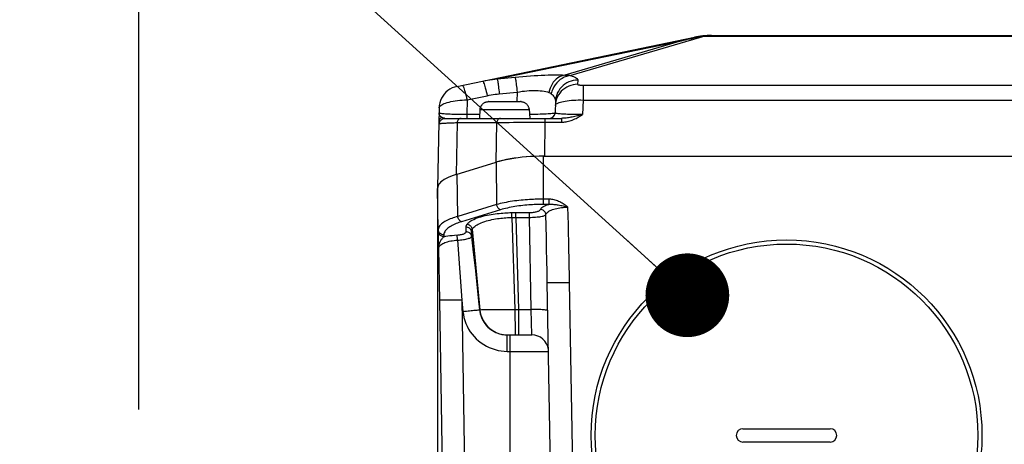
# Model space of a CAD drawing. Header units: millimetres. Extents: x 0 to 420, y 0 to 297.
# Tile 54 of 63: x 296 to 331, y 222 to 237. Entities that reach past the tile are written whole.
import ezdxf

# ---------------------------------------------------------------- set-up
doc = ezdxf.new("R2010")
doc.units = ezdxf.units.MM
doc.header["$LTSCALE"] = 23.1
doc.layers.get('0').update_dxf_attribs({"linetype": 'CONTINUOUS'})
for name, color, linetype in [('COMPONENTS', 7, 'CONTINUOUS'), ('DETAIL', 7, 'CONTINUOUS'), ('DIMENSION', 7, 'CONTINUOUS')]:
    doc.layers.add(name, color=color, linetype=linetype)
doc.styles.get("Standard").update_dxf_attribs({"font": 'arial.ttf'})
doc.dimstyles.new('DIMSTYLE_8', dxfattribs={"dimtxt": 3, "dimasz": 3, "dimexe": 0.18, "dimexo": 0.0625, "dimgap": 0.09, "dimtad": 1, "dimlfac": 5, "dimdsep": 46, "dimtxsty": 'STANDARD', "dimblk": '_FILLED', "dimblk1": '_FILLED', "dimblk2": '_FILLED', "dimcen": 0.09, "dimadec": 0, "dimazin": 0, "dimtp": 0.5, "dimtm": 0.5, "dimtfac": 1, "dimtofl": 0, "dimtmove": 0, "dimatfit": 3, "dimldrblk": '_FILLED', "dimfxl": 1, "dimtolj": 1, "dimarcsym": 0})
doc.dimstyles.get("Standard").update_dxf_attribs({"dimtxt": 3, "dimasz": 3, "dimexe": 0.18, "dimexo": 0.0625, "dimgap": 0.09, "dimtad": 1, "dimdec": 3, "dimdsep": 46, "dimtxsty": 'STANDARD', "dimblk": '_FILLED', "dimblk1": '_FILLED', "dimblk2": '_FILLED', "dimcen": 0.09, "dimadec": 0, "dimazin": 0, "dimtol": 1, "dimtp": 0.001, "dimtm": 0.001, "dimtfac": 1, "dimtdec": 3, "dimtofl": 0, "dimtmove": 0, "dimatfit": 3, "dimldrblk": '_FILLED', "dimfxl": 1, "dimtolj": 1, "dimarcsym": 0})

# ---------------------------------------------------------------- blocks, each defined once
blk = doc.blocks.new('_FILLED')
at = {"color": 0, "linetype": 'BYBLOCK'}
blk.add_solid([(0, 0), (-1, 0.2), (-1, -0.2)], dxfattribs=at)
blk = doc.blocks.new('*D7')
at = {"layer": 'DIMENSION', "color": 2, "linetype": 'CONTINUOUS'}
for p, q in [((299.867, 246.973), (299.867, 256.337)), ((360.267, 246.056), (360.267, 256.337)), ((299.867, 254.337), (330.067, 254.337)), ((360.267, 254.337), (330.067, 254.337)), ((299.867, 222.937), (299.867, 242.649)), ((360.267, 222.937), (360.267, 242.489))]:
    blk.add_line(p, q, dxfattribs=at)
at = {"layer": 'DIMENSION', "color": 2, "linetype": 'CONTINUOUS', "xscale": 3, "yscale": 3, "zscale": 3, "rotation": 180}
blk.add_blockref('_FILLED', (299.867, 254.337), dxfattribs=at)
at = {"layer": 'DIMENSION', "color": 2, "linetype": 'CONTINUOUS', "xscale": 3, "yscale": 3, "zscale": 3}
blk.add_blockref('_FILLED', (360.267, 254.337), dxfattribs=at)
at = {"layer": 'DIMENSION', "color": 2, "linetype": 'CONTINUOUS', "insert": (330.067, 258.087), "char_height": 3, "width": 6.99257, "attachment_point": 2, "line_spacing_factor": 0.9}
blk.add_mtext('302', dxfattribs=at)
blk = doc.blocks.new('*D25')
at = {"layer": 'DIMENSION', "color": 2, "linetype": 'CONTINUOUS'}
for p, q in [((299.867, 246.973), (299.867, 256.337)), ((360.267, 246.056), (360.267, 256.337)), ((299.867, 254.337), (330.067, 254.337)), ((360.267, 254.337), (330.067, 254.337)), ((299.867, 222.937), (299.867, 242.649)), ((360.267, 222.937), (360.267, 242.489))]:
    blk.add_line(p, q, dxfattribs=at)
at = {"layer": 'DIMENSION', "color": 2, "linetype": 'CONTINUOUS', "xscale": 3, "yscale": 3, "zscale": 3, "rotation": 180}
blk.add_blockref('_FILLED', (299.867, 254.337), dxfattribs=at)
at = {"layer": 'DIMENSION', "color": 2, "linetype": 'CONTINUOUS', "xscale": 3, "yscale": 3, "zscale": 3}
blk.add_blockref('_FILLED', (360.267, 254.337), dxfattribs=at)
at = {"layer": 'DIMENSION', "color": 2, "linetype": 'CONTINUOUS', "insert": (330.067, 258.087), "char_height": 3, "width": 6.99257, "attachment_point": 2, "line_spacing_factor": 0.9}
blk.add_mtext('302', dxfattribs=at)

msp = doc.modelspace()

# ---------------------------------------------------------------- linework, layer by layer
at = {"layer": 'COMPONENTS', "color": 9, "linetype": 'CONTINUOUS'}
for p, q in [((320.14063, 236.30743), (315.34245, 234.89836)), ((320.14063, 236.32753), (320.14063, 236.30743)), ((320.14063, 236.30743), (339.99243, 236.30743)), ((312.70302, 234.77967), (319.29974, 236.14593)), ((319.29974, 236.14593), (315.13058, 234.92156)), ((312.70302, 234.77967), (313.34123, 234.84238)), ((315.58817, 234.73933), (315.58264, 234.58802)), ((315.77927, 234.55716), (315.77927, 234.0254)), ((315.77927, 234.55716), (344.55378, 234.55716)), ((311.62135, 234.03099), (312.34423, 234.18071)), ((312.77838, 234.24725), (313.41643, 234.30995)), ((313.41643, 234.30995), (313.40405, 233.96905)), ((311.62135, 234.03099), (311.61169, 233.50394)), ((315.77927, 234.0254), (315.76023, 233.50394)), ((315.77927, 234.0254), (344.55378, 234.0254)), ((311.61163, 233.50394), (311.61163, 233.36905)), ((312.0736, 233.50394), (311.61169, 233.50394)), ((312.09126, 233.68475), (313.84179, 233.68475)), ((310.61187, 233.26059), (310.61017, 233.24096)), ((310.65618, 233.45941), (310.65034, 233.46738)), ((311.26619, 233.21611), (311.23196, 231.35909)), ((311.26619, 233.21611), (312.6805, 233.21611)), ((312.6805, 233.21611), (312.65809, 231.7951)), ((313.13434, 233.22566), (313.28234, 233.22784)), ((313.4957, 233.23033), (313.69609, 233.23206)), ((313.69609, 233.23206), (313.82192, 233.23284)), ((313.82192, 233.23284), (313.94135, 233.23346)), ((313.94135, 233.23346), (314.10931, 233.234)), ((314.41084, 233.23416), (314.39156, 232.01169)), ((314.41084, 233.36905), (314.41084, 233.23416)), ((315.00492, 233.36905), (315.00492, 233.23416)), ((312.66358, 231.79678), (312.68223, 230.28019)), ((314.36064, 230.28713), (314.36064, 232.01169)), ((311.28812, 229.85396), (311.26947, 231.37056)), ((310.59215, 229.38389), (310.56653, 230.85172)), ((314.54688, 230.4749), (314.36064, 230.4749)), ((314.54688, 230.4749), (314.54688, 230.28713)), ((312.68223, 230.28019), (311.28812, 229.85396)), ((312.8231, 230.09242), (311.42898, 229.66619)), ((313.34486, 229.99453), (313.85652, 229.99458)), ((313.37044, 229.82166), (313.37044, 229.99458)), ((313.85652, 229.82166), (313.85652, 229.99458)), ((314.54691, 230.28713), (314.31224, 230.28707)), ((313.23277, 229.81997), (313.33763, 226.52071)), ((313.37044, 229.82166), (313.46712, 226.51999)), ((313.91415, 226.52003), (313.85652, 229.82166)), ((310.59215, 229.38389), (310.59215, 229.31802)), ((311.5881, 229.30728), (311.58734, 229.46778)), ((311.78615, 229.29744), (312.07397, 226.50853)), ((311.8109, 229.39542), (312.08169, 226.51431)), ((310.79211, 229.19612), (310.79212, 229.13022)), ((311.2831, 229.00484), (311.36337, 227.84304)), ((311.78681, 229.13773), (311.84775, 228.57721)), ((311.84775, 228.57721), (311.90928, 228.00936)), ((311.36337, 227.84304), (311.43108, 226.85796)), ((311.90928, 228.00936), (311.97187, 227.42962)), ((315.51997, 214.67211), (315.29618, 227.49274)), ((311.43108, 226.85796), (311.47462, 226.45167)), ((311.43108, 226.85796), (311.64265, 214.67211)), ((312.07118, 226.50517), (312.07397, 226.50853)), ((312.08169, 226.51431), (312.09123, 226.51456)), ((312.09123, 226.51456), (312.13502, 226.51526)), ((312.13502, 226.51526), (312.21161, 226.516)), ((312.21161, 226.516), (312.31994, 226.51675)), ((312.31994, 226.51675), (312.62225, 226.51826)), ((312.62225, 226.51826), (312.80997, 226.51901)), ((312.80997, 226.51901), (313.33763, 226.52071)), ((313.33763, 226.52071), (313.38078, 226.52019)), ((313.38078, 226.52019), (313.42395, 226.51996)), ((313.42395, 226.51996), (313.91415, 226.52003)), ((313.46712, 226.51999), (313.46712, 225.61169)), ((313.93952, 225.61169), (313.91415, 226.52003)), ((313.06535, 225.02217), (313.06535, 225.61169)), ((313.16653, 212.01169), (313.16653, 225.61169)), ((313.06535, 225.02217), (314.53943, 225.02217))]:
    msp.add_line(p, q, dxfattribs=at)
at = {"layer": 'COMPONENTS', "color": 7, "linetype": 'CONTINUOUS'}
for p, q in [((320.37393, 236.33662), (339.75912, 236.33662)), ((311.25951, 234.51258), (319.76551, 236.27428)), ((312.39513, 233.96905), (312.3742, 233.96837)), ((312.39513, 233.96905), (313.53793, 233.96905)), ((313.55885, 233.96837), (313.53793, 233.96905)), ((314.7887, 233.97631), (314.77356, 233.56175)), ((310.61862, 233.56566), (310.61248, 233.32193)), ((310.6219, 233.74399), (310.6186, 233.56539)), ((312.08435, 233.70905), (312.06653, 233.36905)), ((312.08435, 233.70905), (312.09355, 233.70905)), ((312.09126, 233.68475), (312.09255, 233.70905)), ((312.09303, 233.70502), (312.09355, 233.70905)), ((312.09355, 233.70905), (312.09694, 233.72908)), ((313.83612, 233.72908), (313.83951, 233.70905)), ((313.83951, 233.70905), (313.84002, 233.70502)), ((313.83951, 233.70905), (313.84871, 233.70905)), ((313.84179, 233.68475), (313.84051, 233.70905)), ((313.84871, 233.70905), (313.86653, 233.36905)), ((310.61, 233.23414), (310.56653, 230.87402)), ((310.61017, 233.24096), (310.60998, 233.23297)), ((310.83087, 233.36905), (315.00492, 233.36905)), ((311.23196, 231.35909), (312.66358, 231.79678)), ((314.39156, 232.01169), (314.22902, 232.01005)), ((314.36064, 232.01169), (345.77241, 232.01169)), ((311.23196, 231.35909), (311.1295, 231.32565)), ((310.57194, 230.90057), (310.56653, 230.85172)), ((310.56653, 230.87402), (310.56653, 218.49297)), ((310.59215, 229.31802), (310.59227, 229.28384)), ((310.59227, 229.28384), (310.59318, 229.17966)), ((310.59318, 229.17966), (310.59932, 228.69794)), ((310.59932, 228.69794), (310.63121, 226.85796)), ((314.75967, 212.40471), (314.4963, 227.49274)), ((310.63121, 226.85796), (310.84278, 214.67211)), ((313.06534, 225.61169), (313.93952, 225.61169)), ((321.50653, 222.25169), (324.62653, 222.25169)), ((324.62653, 221.77169), (321.50653, 221.77169))]:
    msp.add_line(p, q, dxfattribs=at)
for points in [[(319.67265, 236.23479), (319.74726, 236.25225), (319.82188, 236.26961), (319.89651, 236.28687), (319.97115, 236.30403)], [(320.01556, 236.31251), (320.00988, 236.31157), (320.0044, 236.31063), (319.99909, 236.30969), (319.99397, 236.30874), (319.98903, 236.3078), (319.98428, 236.30685), (319.97972, 236.30591), (319.97534, 236.30497), (319.97115, 236.30403)], [(320.01556, 236.31251), (320.02942, 236.3147), (320.04329, 236.31676), (320.05717, 236.31868), (320.07106, 236.32048), (320.08496, 236.32215), (320.09887, 236.32369), (320.11278, 236.3251), (320.1267, 236.32638), (320.14063, 236.32753)], [(319.29974, 236.14593), (319.3743, 236.16391), (319.44887, 236.18178), (319.52346, 236.19955), (319.59805, 236.21722), (319.67265, 236.23479)], [(311.25951, 234.51258), (311.17261, 234.48941), (311.08885, 234.45664), (311.0093, 234.41467), (310.93496, 234.36404), (310.86677, 234.30538), (310.8056, 234.23944), (310.75222, 234.16705), (310.70731, 234.08912), (310.67142, 234.00665), (310.64502, 233.92066), (310.62844, 233.83226), (310.62188, 233.74255)], [(312.09694, 233.72908), (312.1017, 233.74877), (312.10784, 233.76813), (312.11541, 233.7873), (312.12436, 233.80612), (312.13449, 233.82417), (312.14582, 233.84137), (312.15835, 233.85778), (312.17184, 233.87319), (312.18623, 233.88754), (312.20159, 233.9009), (312.2179, 233.9132), (312.23525, 233.92453), (312.25356, 233.93482), (312.27252, 233.94381), (312.29216, 233.95147), (312.31246, 233.95783), (312.33294, 233.96279), (312.35348, 233.96629), (312.3742, 233.96837)], [(313.55885, 233.96837), (313.57958, 233.96629), (313.60011, 233.96279), (313.6206, 233.95783), (313.64089, 233.95147), (313.66054, 233.94381), (313.67949, 233.93482), (313.6978, 233.92453), (313.71516, 233.9132), (313.73147, 233.9009), (313.74683, 233.88754), (313.76122, 233.87319), (313.77471, 233.85778), (313.78723, 233.84137), (313.79857, 233.82417), (313.8087, 233.80612), (313.81764, 233.7873), (313.82521, 233.76813), (313.83135, 233.74877), (313.83612, 233.72908)], [(312.09126, 233.68475), (312.0915, 233.68882), (312.0918, 233.69289), (312.09216, 233.69694), (312.09257, 233.70098), (312.09303, 233.70502)], [(313.84002, 233.70502), (313.84049, 233.70098), (313.8409, 233.69694), (313.84125, 233.69289), (313.84155, 233.68882), (313.84179, 233.68475)], [(310.61248, 233.32193), (310.61049, 233.25086), (310.61011, 233.23825)], [(314.22902, 232.01005), (314.06865, 232.0053), (313.91047, 231.99744), (313.75377, 231.98643), (313.59925, 231.97231), (313.44899, 231.95528), (313.30304, 231.9353), (313.16134, 231.91241), (313.02581, 231.88691), (312.89707, 231.85891), (312.7745, 231.82831), (312.65809, 231.7951)], [(314.36064, 232.01169), (314.20457, 232.01014), (314.05011, 232.00554), (313.89725, 231.99789), (313.74533, 231.98714), (313.59501, 231.97334), (313.44826, 231.95661), (313.30513, 231.93689), (313.16558, 231.91425), (313.03146, 231.88889), (312.9034, 231.8609), (312.78077, 231.83019), (312.66358, 231.79678)], [(310.61008, 231.00715), (310.58606, 230.96331), (310.57154, 230.91894), (310.56658, 230.87785)], [(311.1295, 231.32565), (311.03518, 231.29067), (310.94898, 231.25416), (310.87062, 231.21595), (310.80039, 231.17621), (310.73914, 231.13541), (310.68697, 231.09354), (310.64377, 231.05062), (310.61008, 231.00715)], [(310.61367, 230.99643), (310.58766, 230.94881), (310.57194, 230.90057)], [(312.07118, 226.50517), (312.08095, 226.43642), (312.0955, 226.36842), (312.11477, 226.30149), (312.13872, 226.23591), (312.16723, 226.17207), (312.2001, 226.11044), (312.2371, 226.05139), (312.27808, 225.99512), (312.3229, 225.94182), (312.37138, 225.8917), (312.42326, 225.84507), (312.47824, 225.80219), (312.53602, 225.76328), (312.59634, 225.7285), (312.65899, 225.69798), (312.72372, 225.67186), (312.79016, 225.6503), (312.85788, 225.63345), (312.92653, 225.62137), (312.9958, 225.61412), (313.06534, 225.61169)]]:
    msp.add_lwpolyline(points, dxfattribs=at)
at = {"layer": 'COMPONENTS', "color": 9, "linetype": 'CONTINUOUS'}
for points in [[(319.76551, 236.27428), (319.78814, 236.2788), (319.81083, 236.28303), (319.83358, 236.28695), (319.85638, 236.29056), (319.87923, 236.29386), (319.90214, 236.29686), (319.92509, 236.29956), (319.9481, 236.30195), (319.97115, 236.30403)], [(320.01556, 236.31251), (320.03639, 236.3121), (320.05723, 236.31152), (320.07807, 236.31076), (320.09892, 236.30982), (320.11977, 236.30871), (320.14063, 236.30743)], [(313.34123, 234.84238), (313.48089, 234.85564), (313.61891, 234.86785), (313.75529, 234.87901), (313.89058, 234.88915), (314.02423, 234.89824), (314.15464, 234.90615), (314.28162, 234.91288), (314.40536, 234.91844), (314.52476, 234.92274), (314.64011, 234.9258), (314.75112, 234.9276), (314.85586, 234.92809), (314.9537, 234.92723), (315.04527, 234.92505), (315.13058, 234.92156)], [(315.1305, 234.92156), (315.06299, 234.90683), (314.99697, 234.88402), (314.93312, 234.85336), (314.8721, 234.81517), (314.81455, 234.76984), (314.76107, 234.71786), (314.7122, 234.65975), (314.66847, 234.59612), (314.63032, 234.52764), (314.59815, 234.45501), (314.5723, 234.37899), (314.55303, 234.30037)], [(315.34245, 234.89836), (315.26247, 234.88835), (315.18347, 234.86881), (315.1064, 234.83996), (315.03221, 234.80217), (314.96181, 234.75588), (314.89605, 234.70168), (314.83573, 234.64021), (314.78159, 234.57223), (314.73429, 234.49857), (314.6944, 234.42012), (314.66242, 234.33785), (314.63873, 234.25274)], [(315.13058, 234.92156), (315.16795, 234.92035), (315.20451, 234.91804), (315.24026, 234.91467), (315.27518, 234.91025), (315.30925, 234.90481), (315.34245, 234.89836)], [(315.34245, 234.89836), (315.39334, 234.88212), (315.43846, 234.86547), (315.47783, 234.84841), (315.51163, 234.83084), (315.53966, 234.81285), (315.56139, 234.79468), (315.57662, 234.77641), (315.58555, 234.75796), (315.58817, 234.73933)], [(311.45911, 234.55391), (311.46564, 234.55086), (311.47385, 234.5394), (311.48365, 234.51966), (311.49493, 234.49184), (311.50758, 234.45625), (311.52145, 234.41326), (311.5364, 234.36335), (311.55227, 234.30705), (311.56888, 234.24497), (311.58605, 234.17778), (311.60361, 234.10619), (311.62135, 234.03099)], [(312.18198, 234.70363), (312.26886, 234.72074), (312.35576, 234.7361), (312.44266, 234.74968), (312.52952, 234.76148), (312.61632, 234.77148), (312.70302, 234.77967)], [(312.18198, 234.70363), (312.18851, 234.70058), (312.19672, 234.68912), (312.20652, 234.66938), (312.21781, 234.64156), (312.23045, 234.60596), (312.24433, 234.56298), (312.25928, 234.51307), (312.27514, 234.45677), (312.29175, 234.39469), (312.30893, 234.32749), (312.32648, 234.25591), (312.34423, 234.18071)], [(312.70302, 234.77967), (312.70661, 234.76914), (312.71086, 234.75148), (312.71572, 234.72685), (312.72115, 234.69547), (312.72711, 234.65762), (312.73353, 234.61366), (312.74037, 234.56398), (312.74754, 234.50903), (312.75501, 234.44932), (312.76268, 234.3854), (312.7705, 234.31783), (312.77838, 234.24725)], [(313.34123, 234.84238), (313.34483, 234.83186), (313.34907, 234.8142), (313.35393, 234.78956), (313.35937, 234.75818), (313.36532, 234.72033), (313.37175, 234.67637), (313.37858, 234.62668), (313.38576, 234.57174), (313.39322, 234.51203), (313.40089, 234.44811), (313.40871, 234.38055), (313.4166, 234.30997)], [(315.58264, 234.58802), (315.50094, 234.58394), (315.42009, 234.57161), (315.34094, 234.55117), (315.26432, 234.52283), (315.19103, 234.48689), (315.12183, 234.44372), (315.05745, 234.39377), (314.99857, 234.33757), (314.94579, 234.2757), (314.89967, 234.20882), (314.8607, 234.13761), (314.82927, 234.06283), (314.80573, 233.98526), (314.79031, 233.90571), (314.78318, 233.825)], [(315.58817, 234.73933), (315.50646, 234.73524), (315.42561, 234.72292), (315.34647, 234.70248), (315.26984, 234.67414), (315.19655, 234.63819), (315.12735, 234.59502), (315.06298, 234.54507), (315.00409, 234.48887), (314.95131, 234.42701), (314.9052, 234.36012), (314.86622, 234.28892), (314.8348, 234.21414), (314.81125, 234.13656), (314.79583, 234.05701), (314.7887, 233.97631)], [(315.58264, 234.58802), (315.58332, 234.5853), (315.58545, 234.58264), (315.58903, 234.58003), (315.59412, 234.57746), (315.60067, 234.57495), (315.60852, 234.57256), (315.61771, 234.57029), (315.62821, 234.56814), (315.63978, 234.56615), (315.65246, 234.56434), (315.6662, 234.56269), (315.68071, 234.56125), (315.69599, 234.56002), (315.71202, 234.55899), (315.72841, 234.55819), (315.74501, 234.55762), (315.76197, 234.55727), (315.77927, 234.55716)], [(312.34423, 234.18071), (312.41691, 234.19513), (312.48947, 234.20821), (312.56189, 234.21997), (312.63419, 234.2304), (312.70635, 234.23949), (312.77838, 234.24725)], [(313.41643, 234.30995), (313.5055, 234.32437), (313.59397, 234.33671), (313.68148, 234.34695), (313.76762, 234.3551), (313.85214, 234.36111), (313.9349, 234.36497), (314.01551, 234.36666), (314.09371, 234.36615), (314.1695, 234.36344), (314.24271, 234.35845), (314.31278, 234.35121), (314.37917, 234.34183), (314.4415, 234.33031), (314.49955, 234.31651), (314.55303, 234.30037)], [(314.55303, 234.30037), (314.56853, 234.29463), (314.58355, 234.28801), (314.59809, 234.28052), (314.61214, 234.27214), (314.62569, 234.26288), (314.63873, 234.25274)], [(314.63873, 234.25274), (314.67021, 234.22478), (314.69828, 234.19612), (314.72282, 234.16671), (314.74369, 234.13632), (314.76074, 234.10507), (314.77383, 234.07346), (314.78288, 234.0416), (314.78785, 234.00924), (314.7887, 233.97631)], [(310.62189, 233.74395), (310.62565, 233.7653), (310.63701, 233.78817), (310.65589, 233.81094), (310.68212, 233.83337), (310.7155, 233.85529), (310.75577, 233.87658), (310.80262, 233.89704), (310.85569, 233.9165), (310.91458, 233.93486), (310.97883, 233.952), (311.04797, 233.96775), (311.12147, 233.982), (311.19879, 233.99468), (311.27932, 234.00566), (311.36248, 234.01484), (311.44764, 234.02213), (311.53415, 234.02753), (311.62135, 234.03099)], [(314.78318, 233.825), (314.78767, 233.84463), (314.79966, 233.86401), (314.81906, 233.88295), (314.84571, 233.90118)], [(314.84571, 233.90118), (314.87941, 233.91857), (314.91989, 233.93509), (314.96684, 233.95056), (315.01989, 233.96482), (315.07863, 233.97783), (315.14261, 233.98946), (315.21136, 233.99958), (315.28435, 234.00821), (315.36104, 234.01527), (315.44085, 234.02067), (315.5232, 234.02441), (315.60747, 234.02647), (315.69305, 234.0268), (315.77927, 234.0254)], [(310.65034, 233.46738), (310.64569, 233.47432), (310.64129, 233.48151), (310.63716, 233.48895), (310.63334, 233.49664), (310.62987, 233.50458), (310.6268, 233.51274), (310.62416, 233.52111), (310.62198, 233.52969), (310.6203, 233.53845), (310.61916, 233.54738), (310.6186, 233.55646), (310.61863, 233.56571)], [(311.61169, 233.50393), (311.53981, 233.50393), (311.46857, 233.50419), (311.39834, 233.50473), (311.32964, 233.50563), (311.26262, 233.50689), (311.19712, 233.50844), (311.1334, 233.51031), (311.07192, 233.51252), (311.01287, 233.51498), (310.95666, 233.51776), (310.90362, 233.52088), (310.85385, 233.52424), (310.80773, 233.5279), (310.76572, 233.53191), (310.72813, 233.53608), (310.69532, 233.54057), (310.66782, 233.54539), (310.64616, 233.55021), (310.63062, 233.55503), (310.62138, 233.56014), (310.6186, 233.56532)], [(314.77356, 233.56175), (314.76932, 233.55708), (314.75696, 233.55217), (314.73662, 233.54721), (314.70846, 233.54253), (314.6727, 233.53817), (314.62965, 233.53388), (314.57963, 233.52978), (314.523, 233.52604), (314.46016, 233.52246), (314.39157, 233.51914), (314.31764, 233.51619), (314.23881, 233.51348), (314.15554, 233.51106), (314.06834, 233.50902), (313.97763, 233.50727), (313.88396, 233.50585), (313.85937, 233.50558)], [(315.76023, 233.50394), (315.69047, 233.50362), (315.62083, 233.50365), (315.55168, 233.50401), (315.48338, 233.50469), (315.41627, 233.50569), (315.35064, 233.507), (315.28685, 233.50865), (315.22527, 233.51064), (315.16628, 233.51289), (315.11025, 233.51546), (315.05749, 233.51839), (315.00832, 233.52151), (314.9632, 233.52489), (314.92226, 233.52863), (314.88537, 233.53257), (314.85292, 233.53681), (314.82544, 233.54139), (314.80328, 233.54609), (314.78692, 233.55092), (314.77686, 233.55609), (314.77356, 233.56175)], [(315.76023, 233.50393), (315.71127, 233.49095), (315.6637, 233.47866), (315.61764, 233.46707), (315.57319, 233.45618), (315.5304, 233.44598), (315.48928, 233.4365)], [(315.53046, 233.36905), (315.56752, 233.38804), (315.60507, 233.40843), (315.64312, 233.43021), (315.68166, 233.45339), (315.7207, 233.47797), (315.76023, 233.50394)], [(310.60998, 233.23324), (310.60994, 233.22786), (310.61016, 233.21856), (310.61077, 233.21034), (310.61179, 233.20321), (310.61322, 233.19714), (310.61504, 233.19209), (310.61724, 233.1881), (310.6198, 233.18513), (310.62268, 233.18304), (310.62585, 233.18176), (310.6293, 233.18136), (310.63301, 233.18182)], [(310.71766, 233.40194), (310.69716, 233.39046), (310.67827, 233.37674), (310.66126, 233.361), (310.64639, 233.34346), (310.63385, 233.32437), (310.62382, 233.304), (310.61646, 233.28263), (310.61187, 233.26059)], [(310.63301, 233.18182), (310.64933, 233.18444), (310.66917, 233.18699)], [(310.63307, 233.18182), (310.63622, 233.20672), (310.64243, 233.23103), (310.6516, 233.25436), (310.6636, 233.27635), (310.67824, 233.29664)], [(310.6764, 233.43625), (310.66922, 233.44382), (310.66248, 233.45155), (310.65618, 233.45941)], [(310.66917, 233.18699), (310.69215, 233.18944), (310.71788, 233.19179), (310.74604, 233.19402), (310.77639, 233.19616), (310.80864, 233.1982), (310.84251, 233.20015), (310.87782, 233.202), (310.91415, 233.20375), (310.95144, 233.20543), (310.99024, 233.20706), (311.03026, 233.2086)], [(310.71766, 233.40194), (310.70879, 233.40821), (310.7002, 233.41481), (310.69192, 233.4217), (310.68397, 233.42886), (310.6764, 233.43625)], [(310.67824, 233.29664), (310.69527, 233.31492), (310.71445, 233.33091), (310.73545, 233.34435), (310.75796, 233.35503), (310.78162, 233.36278), (310.80605, 233.36748), (310.83087, 233.36905)], [(310.83087, 233.36905), (310.82161, 233.36923), (310.81221, 233.3698), (310.80269, 233.37078), (310.79307, 233.3722), (310.78337, 233.3741), (310.77367, 233.37649), (310.76396, 233.3794), (310.75429, 233.38285), (310.7448, 233.38683), (310.73552, 233.39133), (310.72647, 233.39636), (310.71766, 233.40194)], [(311.03026, 233.2086), (311.11558, 233.21163), (311.16288, 233.2132), (311.21307, 233.21471), (311.26619, 233.21611)], [(311.41065, 233.36905), (311.38871, 233.36686), (311.36725, 233.36034), (311.34675, 233.34962), (311.32764, 233.33495), (311.31035, 233.31665), (311.29526, 233.29511), (311.2827, 233.27082), (311.27294, 233.24429), (311.26619, 233.21611)], [(312.82496, 233.36905), (312.80302, 233.36686), (312.78156, 233.36034), (312.76106, 233.34962), (312.74195, 233.33495), (312.72466, 233.31665), (312.70957, 233.29511), (312.69701, 233.27082), (312.68725, 233.24429), (312.6805, 233.21611)], [(312.6805, 233.21611), (312.75539, 233.21817), (312.83112, 233.21995)], [(312.83112, 233.21995), (312.98334, 233.22301), (313.05907, 233.22443), (313.13434, 233.22566)], [(313.28234, 233.22784), (313.42596, 233.22955), (313.4957, 233.23033)], [(314.10931, 233.234), (314.26509, 233.23421), (314.31482, 233.23419), (315.00491, 233.23416)], [(315.00491, 233.23416), (315.04502, 233.23492), (315.08592, 233.23754), (315.12762, 233.24201), (315.17019, 233.2483), (315.21356, 233.25645), (315.25751, 233.26657), (315.30206, 233.27871), (315.34719, 233.29283), (315.39262, 233.30892), (315.43826, 233.32699), (315.48421, 233.34703), (315.53046, 233.36905)], [(315.48928, 233.43649), (315.4395, 233.4255), (315.39151, 233.41547), (315.34529, 233.40642), (315.30086, 233.39836), (315.25817, 233.3913), (315.2172, 233.38525), (315.17794, 233.38019), (315.14034, 233.37611), (315.10427, 233.37298), (315.06967, 233.37077), (315.03656, 233.36947), (315.00492, 233.36905)], [(314.36064, 230.4749), (314.3079, 230.47472), (314.25206, 230.47419), (314.19314, 230.47324), (314.13103, 230.47178), (314.06595, 230.46975), (313.99853, 230.46712), (313.92883, 230.46381), (313.85696, 230.45976), (313.78356, 230.45495), (313.70873, 230.44933), (313.63262, 230.44285), (313.55586, 230.43551), (313.47861, 230.42729), (313.40101, 230.41813), (313.32371, 230.4081), (313.24686, 230.39716), (313.17061, 230.3853), (313.09556, 230.3726), (313.02185, 230.35906), (312.94962, 230.34468), (312.87941, 230.32957), (312.81146, 230.31378), (312.7457, 230.29731), (312.68223, 230.28019)], [(315.03025, 230.32961), (314.98792, 230.35361), (314.94584, 230.37539), (314.90399, 230.39497), (314.8623, 230.41232), (314.82085, 230.42745), (314.77989, 230.44044), (314.73943, 230.45125), (314.69947, 230.45991), (314.66021, 230.46659), (314.62173, 230.47134), (314.58395, 230.47411), (314.54688, 230.4749)], [(315.23488, 230.18429), (315.20136, 230.21127), (315.16761, 230.23715), (315.13362, 230.26193), (315.0994, 230.28559), (315.06494, 230.30816), (315.03025, 230.32961)], [(311.61672, 229.56537), (311.6336, 229.59076), (311.65655, 229.61661), (311.68559, 229.64292), (311.72082, 229.67005), (311.76214, 229.69764), (311.80917, 229.72464), (311.86243, 229.75097), (311.92142, 229.7767), (311.98421, 229.80105), (312.05103, 229.82386), (312.12166, 229.84528), (312.19346, 229.86497), (312.26604, 229.88275), (312.33979, 229.89879), (312.41333, 229.91331), (312.48643, 229.92628), (312.55932, 229.93771), (312.63119, 229.94789), (312.70192, 229.95683), (312.77164, 229.9645), (312.83992, 229.97118), (312.90666, 229.97686), (312.97197, 229.98155), (313.03569, 229.98546), (313.09779, 229.98865), (313.15831, 229.99107), (313.21725, 229.9927)], [(312.8231, 230.09242), (312.80158, 230.10056), (312.78054, 230.11279), (312.76045, 230.12882), (312.74176, 230.14831), (312.72488, 230.17081), (312.71019, 230.19583), (312.69801, 230.2228), (312.68862, 230.25113), (312.68223, 230.28019)], [(314.31224, 230.28707), (314.26108, 230.28652), (314.20716, 230.28547), (314.15025, 230.28398), (314.09057, 230.282), (314.02883, 230.27934), (313.96498, 230.276), (313.89907, 230.27199), (313.83186, 230.26717), (313.76333, 230.26153), (313.69351, 230.25507), (313.62323, 230.24773), (313.55249, 230.23948), (313.4813, 230.23034), (313.41052, 230.22031), (313.34017, 230.20935), (313.27023, 230.19749), (313.20151, 230.1848), (313.13405, 230.17124), (313.06781, 230.15685), (313.00352, 230.14175), (312.94143, 230.12601), (312.88129, 230.10956), (312.8231, 230.09242)], [(313.21725, 229.9927), (313.24274, 229.99328), (313.26824, 229.99375), (313.29376, 229.99411), (313.3193, 229.99438), (313.34486, 229.99453)], [(313.23277, 229.81997), (313.2318, 229.84588), (313.23058, 229.87104), (313.22914, 229.89499), (313.22749, 229.91733), (313.22566, 229.93767), (313.22369, 229.95567), (313.22161, 229.97101), (313.21945, 229.98342), (313.21725, 229.9927)], [(313.85652, 229.99458), (313.89438, 229.99516), (313.93136, 229.99681), (313.96748, 229.99955), (314.00304, 230.00341), (314.03774, 230.00836), (314.07059, 230.01429), (314.10155, 230.02124), (314.13067, 230.02917), (314.15707, 230.0379), (314.18072, 230.04748), (314.20167, 230.05785), (314.2192, 230.06876), (314.2331, 230.08011), (314.24359, 230.092), (314.25067, 230.10441)], [(314.25067, 230.10441), (314.26301, 230.12772), (314.28068, 230.15036), (314.30367, 230.17234), (314.33222, 230.19377), (314.3661, 230.21454), (314.40457, 230.2343), (314.44742, 230.25292), (314.49486, 230.27053), (314.54691, 230.28713)], [(314.44894, 229.91898), (314.44401, 229.95075), (314.43368, 229.98146), (314.41824, 230.01027), (314.39813, 230.03637), (314.3739, 230.05903), (314.34623, 230.07761), (314.3159, 230.09161), (314.28374, 230.10062), (314.25067, 230.1044)], [(314.44891, 229.91896), (314.45978, 229.94517), (314.47625, 229.97046), (314.49815, 229.99481), (314.52528, 230.01841), (314.55741, 230.04108), (314.5942, 230.06235), (314.63534, 230.08218), (314.68046, 230.10059), (314.72899, 230.11727), (314.78058, 230.1321), (314.83473, 230.14518), (314.89057, 230.15636), (314.94751, 230.16553), (315.00522, 230.17278), (315.06319, 230.17828), (315.12101, 230.18208), (315.17835, 230.1841), (315.23488, 230.18433)], [(314.54688, 230.28713), (314.57473, 230.28939), (314.60393, 230.29083), (314.63452, 230.29139), (314.66647, 230.29103), (314.69987, 230.28973), (314.73488, 230.28742), (314.77156, 230.28406), (314.80995, 230.27961), (314.85021, 230.27402), (314.8924, 230.26723), (314.93655, 230.2592), (314.98268, 230.24988)], [(314.98268, 230.24988), (315.0222, 230.24118), (315.06278, 230.23161), (315.10438, 230.22115), (315.14697, 230.20979), (315.19047, 230.19752), (315.23483, 230.18432)], [(315.29618, 227.49274), (315.29102, 227.78039), (315.28544, 228.07114), (315.27946, 228.36498), (315.27306, 228.66225), (315.26625, 228.96261), (315.25903, 229.2651), (315.2514, 229.56937), (315.24335, 229.87577), (315.23488, 230.18429)], [(311.28812, 229.85396), (311.23346, 229.83814), (311.17917, 229.82134), (311.1255, 229.80353), (311.07279, 229.78472), (311.0212, 229.76486), (310.97071, 229.74381), (310.92165, 229.72153), (310.87439, 229.69802), (310.82911, 229.67315), (310.78626, 229.6469), (310.74631, 229.61927), (310.70962, 229.59014), (310.67678, 229.55953), (310.64839, 229.52747), (310.62499, 229.49382), (310.6073, 229.45859), (310.59609, 229.42191), (310.59215, 229.38389)], [(311.42898, 229.66619), (311.3786, 229.65043), (311.329, 229.63363), (311.28017, 229.6158), (311.23195, 229.59698), (311.1845, 229.57713), (311.1384, 229.55606), (311.09353, 229.53377), (311.05, 229.51026), (311.00873, 229.48537), (310.96957, 229.45909), (310.93267, 229.43144), (310.89933, 229.4023), (310.8694, 229.37164), (310.84303, 229.33951), (310.82194, 229.30589), (310.80672, 229.27078), (310.79677, 229.23419), (310.79211, 229.19612)], [(311.42898, 229.66619), (311.40747, 229.67434), (311.38643, 229.68657), (311.36634, 229.7026), (311.34765, 229.72209), (311.33077, 229.74459), (311.31608, 229.7696), (311.3039, 229.79658), (311.29451, 229.82491), (311.28812, 229.85396)], [(311.8109, 229.39542), (311.82619, 229.42049), (311.84606, 229.44619), (311.87092, 229.47245), (311.90143, 229.4994), (311.93778, 229.52668), (311.97932, 229.55346), (312.02604, 229.57963), (312.07793, 229.60511), (312.13367, 229.62924), (312.19281, 229.65193), (312.25508, 229.67319), (312.31899, 229.69269), (312.38363, 229.71034), (312.44892, 229.72632), (312.51442, 229.74072), (312.5797, 229.7536), (312.64446, 229.76503), (312.70861, 229.77515), (312.77187, 229.78403), (312.834, 229.79173), (312.89504, 229.79837), (312.95479, 229.80403), (313.01309, 229.80875), (313.07012, 229.81266), (313.12586, 229.8158), (313.18011, 229.81822), (313.23277, 229.81997)], [(313.23277, 229.81997), (313.25566, 229.82055), (313.27859, 229.82101), (313.30153, 229.82135), (313.32449, 229.82158), (313.34746, 229.82168), (313.85652, 229.82166)], [(313.85652, 229.82166), (313.91291, 229.8225), (313.96887, 229.82426), (314.02391, 229.82694), (314.07749, 229.83056), (314.12916, 229.8351), (314.17852, 229.84045), (314.22513, 229.84666), (314.2685, 229.85371), (314.30822, 229.86139), (314.34389, 229.86977), (314.3751, 229.87885), (314.40148, 229.8883), (314.42273, 229.89805), (314.43861, 229.90826), (314.44891, 229.91897)], [(314.4963, 227.49274), (314.48934, 227.88402), (314.48202, 228.28054), (314.47433, 228.68229), (314.46626, 229.08929), (314.45779, 229.50151), (314.44891, 229.91897)], [(310.79211, 229.19612), (310.75778, 229.19896), (310.72447, 229.20739), (310.69317, 229.22116), (310.6648, 229.23987), (310.64022, 229.26296), (310.62014, 229.28974), (310.60517, 229.31942), (310.59574, 229.35112), (310.59215, 229.38389)], [(310.79212, 229.13024), (310.76631, 229.13184), (310.74094, 229.13661), (310.71642, 229.14447), (310.69317, 229.15529), (310.67157, 229.16888), (310.65199, 229.18503), (310.63475, 229.20346), (310.62014, 229.22387), (310.6084, 229.2459), (310.59974, 229.2692), (310.59429, 229.29337), (310.59215, 229.31801)], [(311.29226, 229.19179), (311.32759, 229.19491), (311.36143, 229.19899), (311.39404, 229.20407), (311.42514, 229.2101), (311.45399, 229.21696), (311.48056, 229.22466), (311.50486, 229.23318), (311.52627, 229.24232), (311.5447, 229.25211), (311.56024, 229.26252), (311.57239, 229.27327), (311.58101, 229.28427), (311.58624, 229.2956), (311.5881, 229.30728)], [(311.58734, 229.46778), (311.58744, 229.47431), (311.5878, 229.48082), (311.58843, 229.48734), (311.58932, 229.49384), (311.59048, 229.50035), (311.59189, 229.50685), (311.59358, 229.51335), (311.59552, 229.51984), (311.59774, 229.52634), (311.60022, 229.53285), (311.60298, 229.53936), (311.60601, 229.54587), (311.60931, 229.55237), (311.61288, 229.55887), (311.61672, 229.56537)], [(311.78615, 229.29744), (311.78001, 229.3279), (311.7688, 229.35701), (311.75281, 229.38401), (311.73247, 229.40817), (311.70831, 229.42887), (311.68097, 229.44557), (311.65116, 229.45781), (311.61968, 229.46528), (311.58734, 229.46778)], [(311.78681, 229.13773), (311.78056, 229.16809), (311.76928, 229.19708), (311.75326, 229.22395), (311.73291, 229.24799), (311.70877, 229.26858), (311.68148, 229.28518), (311.65174, 229.29736), (311.62034, 229.30479), (311.5881, 229.30728)], [(311.8109, 229.39542), (311.8035, 229.42477), (311.79155, 229.45288), (311.77534, 229.47907), (311.75528, 229.50271), (311.73185, 229.52323), (311.70561, 229.54011), (311.67721, 229.55295), (311.64734, 229.56144), (311.61672, 229.56537)], [(311.78681, 229.13773), (311.78614, 229.30407), (311.78637, 229.3107), (311.78684, 229.3173), (311.78754, 229.32389), (311.78847, 229.33045), (311.78964, 229.33701), (311.79104, 229.34354), (311.79268, 229.35007), (311.79455, 229.35658), (311.79667, 229.36309), (311.79903, 229.36958), (311.80163, 229.37607), (311.80448, 229.38254), (311.80756, 229.38899), (311.8109, 229.39542)], [(310.59932, 228.69801), (310.59951, 228.71707), (310.60041, 228.7356), (310.60195, 228.75359), (310.60407, 228.77101), (310.60671, 228.78788), (310.60983, 228.80421), (310.61335, 228.82001), (310.61723, 228.83526), (310.62142, 228.85001), (310.62589, 228.86427), (310.63059, 228.87802), (310.63547, 228.89126)], [(310.63547, 228.89126), (310.64629, 228.91777), (310.65816, 228.94357)], [(310.65816, 228.94357), (310.67091, 228.96856), (310.68444, 228.99274), (310.69853, 229.01587), (310.71281, 229.03754), (310.72707, 229.05763), (310.74118, 229.07608), (310.75485, 229.09263), (310.76793, 229.10717), (310.78038, 229.11972), (310.79212, 229.13024)], [(310.6589, 228.81712), (310.68505, 228.83942), (310.71574, 228.86088), (310.75079, 228.88149), (310.78983, 228.90077), (310.8324, 228.91864), (310.87837, 228.93519), (310.9278, 228.95019), (310.98054, 228.96369), (311.0362, 228.97565), (311.09462, 228.98578), (311.15551, 228.99396), (311.21847, 229.00032), (311.2831, 229.00484)], [(310.79212, 229.13022), (310.86136, 229.14508), (310.9338, 229.15795), (311.00942, 229.16885), (311.08824, 229.17776), (311.17024, 229.18469), (311.29226, 229.19179)], [(311.28308, 229.00483), (311.28153, 229.03231), (311.27947, 229.05913), (311.27696, 229.08479), (311.27404, 229.10881), (311.27077, 229.13071), (311.2672, 229.15009), (311.2634, 229.16657), (311.25945, 229.17983), (311.25543, 229.18963)], [(311.2831, 229.00484), (311.33732, 229.00883), (311.39028, 229.01377), (311.44153, 229.01961), (311.49061, 229.02633), (311.53711, 229.03385), (311.58071, 229.0421), (311.621, 229.05105), (311.65762, 229.06065), (311.69024, 229.07073), (311.71855, 229.08128), (311.74225, 229.09226), (311.76112, 229.10343), (311.77495, 229.1147), (311.78356, 229.12614), (311.78681, 229.13773)], [(310.59932, 228.69799), (310.60161, 228.72253), (310.60872, 228.74666), (310.62066, 228.77041), (310.6374, 228.79395), (310.6589, 228.81712)], [(314.4963, 227.49274), (314.50071, 227.49135), (314.51383, 227.49014), (314.53551, 227.48911), (314.56553, 227.48827), (314.60355, 227.48763), (314.64915, 227.4872), (314.70184, 227.48698), (314.76104, 227.48698), (314.8261, 227.4872), (314.89631, 227.48763), (314.9709, 227.48827), (315.04905, 227.48911), (315.12991, 227.49014), (315.21259, 227.49135), (315.29618, 227.49274)], [(311.97187, 227.42962), (312.03741, 226.82014), (312.07118, 226.50517)], [(311.43108, 226.85796), (311.34776, 226.85659), (311.26536, 226.85539), (311.18476, 226.85437), (311.10684, 226.85354), (311.03244, 226.8529), (310.96238, 226.85248), (310.89742, 226.85226), (310.83826, 226.85226), (310.78555, 226.85248), (310.73987, 226.8529), (310.7017, 226.85354), (310.67147, 226.85437), (310.6495, 226.85539), (310.63603, 226.85659), (310.63121, 226.85796)], [(311.47462, 226.45167), (311.53657, 226.45824), (311.59785, 226.46462), (311.6578, 226.47076), (311.71577, 226.47657), (311.77113, 226.48201), (311.82328, 226.487), (311.87167, 226.49149), (311.91576, 226.49544), (311.95509, 226.49881), (311.98922, 226.50155), (312.01778, 226.50364), (312.04048, 226.50506), (312.05705, 226.50578), (312.06733, 226.50581), (312.0712, 226.50513)], [(311.47462, 226.45167), (311.49026, 226.3415), (311.51337, 226.23335), (311.54393, 226.12724), (311.58222, 226.02251), (311.62797, 225.9198), (311.68043, 225.82106), (311.73961, 225.72654), (311.8055, 225.63599), (311.87721, 225.55061), (311.95488, 225.47041), (312.03837, 225.39537), (312.12637, 225.32668), (312.21887, 225.26447), (312.31587, 225.20861), (312.41609, 225.15983), (312.5197, 225.1182), (312.62652, 225.08364), (312.73468, 225.05671), (312.84356, 225.03757), (312.95379, 225.02606), (313.06535, 225.02217)], [(312.07397, 226.50853), (312.07449, 226.50858), (312.07532, 226.509), (312.07646, 226.50978), (312.0779, 226.51092), (312.07965, 226.51243), (312.08169, 226.51431)], [(312.07397, 226.50853), (312.0888, 226.41187), (312.11301, 226.31712), (312.14635, 226.22519), (312.18851, 226.13695), (312.23908, 226.05326), (312.29759, 225.9749), (312.36347, 225.90264), (312.4361, 225.83715), (312.51477, 225.77908), (312.59874, 225.72896), (312.68721, 225.68729), (312.77932, 225.65445), (312.8742, 225.63077), (312.97093, 225.61648), (313.0686, 225.61169)], [(312.08167, 226.51431), (312.09599, 226.41718), (312.11976, 226.32193), (312.15274, 226.22948), (312.1946, 226.1407), (312.24496, 226.05647), (312.30332, 225.97759), (312.36913, 225.90482), (312.44174, 225.83886), (312.52046, 225.78036), (312.60452, 225.72987), (312.69313, 225.68787), (312.78542, 225.65479), (312.8805, 225.63092), (312.97746, 225.61651), (313.07537, 225.61169)], [(313.33763, 226.52071), (313.33788, 226.42307), (313.3383, 226.32727), (313.33889, 226.23423), (313.33963, 226.14487), (313.34053, 226.06004), (313.34158, 225.98058), (313.34276, 225.90725), (313.34407, 225.84078), (313.34548, 225.7818), (313.347, 225.73088), (313.34859, 225.68854), (313.35026, 225.65516), (313.35197, 225.63109), (313.35372, 225.61656), (313.35548, 225.61169)], [(314.51406, 226.47544), (314.51068, 226.48113), (314.50078, 226.48664), (314.48446, 226.49191), (314.46191, 226.49689), (314.43337, 226.50152), (314.39915, 226.50575), (314.35963, 226.50953), (314.31524, 226.51283), (314.26646, 226.5156), (314.21383, 226.51782), (314.15792, 226.51947), (314.09935, 226.52051), (314.03876, 226.52095), (313.9768, 226.52078), (313.91415, 226.51999)]]:
    msp.add_lwpolyline(points, dxfattribs=at)
at = {"layer": 'COMPONENTS', "color": 7, "linetype": 'CONTINUOUS'}
msp.add_circle((323.06653, 222.01169), 7, dxfattribs=at)
at = {"layer": 'COMPONENTS', "color": 9, "linetype": 'CONTINUOUS'}
msp.add_circle((323.06653, 222.01169), 6.85431, dxfattribs=at)
at = {"layer": 'COMPONENTS', "color": 7, "linetype": 'CONTINUOUS'}
for centre, radius, start, end in [((320.37393, 233.33662), 3, 90, 101.701251), ((314.57368, 233.56905), 0.2, 270.004719, 357.908868), ((313.93952, 225.01172), 0.59999, 6.930944, 89.999956), ((321.50653, 222.01169), 0.24, 90, 270), ((324.62653, 222.01169), 0.24, 270, 90)]:
    msp.add_arc(centre, radius, start, end, dxfattribs=at)

# ---------------------------------------------------------------- dimensions: what is measured, and where the dimension line sits
at = {"layer": 'DIMENSION', "color": 2, "linetype": 'CONTINUOUS'}
for picture in ['*D7', '*D25']:
    dim = msp.add_linear_dim(base=(360.26653, 254.33662), p1=(299.86653, 222.93677), p2=(360.26653, 222.93677), dimstyle='DIMSTYLE_8', dxfattribs=at)
    dim.commit()
    dim.dimension.update_dxf_attribs({"geometry": picture, "text_midpoint": (326.57024, 256.58662), "dimtype": 160})

# ---------------------------------------------------------------- leaders
at = {"layer": 'DETAIL', "color": 2, "linetype": 'CONTINUOUS'}
msp.add_leader([(319.51391, 227.03163), (298.24988, 246.33662), (295.59927, 246.33662)], dimstyle='STANDARD', override={"dimtad": 0, "dimldrblk": 'DOT'}, dxfattribs=at)

doc.saveas('drawing.dxf')
